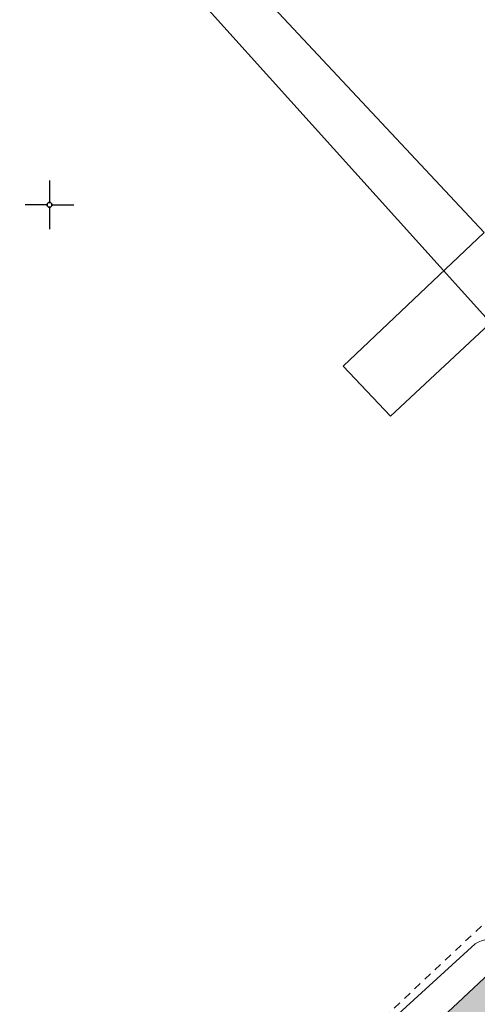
# Model space of a CAD drawing. Header units: metres. Extents: x 2695560 to 2696939, y 1260529 to 1262050.
# Tile 210 of 256: x 2695675 to 2695687, y 1261029 to 1261055. Entities that reach past the tile are written whole.
import ezdxf

# ---------------------------------------------------------------- set-up
doc = ezdxf.new("R2010")
doc.units = ezdxf.units.M
doc.linetypes.add('AUSGEZOGEN', pattern=[0])
doc.linetypes.add('VERDECKT2_S2', pattern=[0.36, 0.2, -0.16])
for name, color, linetype in [('XR$1$AV_Gebäudeflächen (BB)', 7, 'AUSGEZOGEN'), ('XR$1$AV_Koordinatennetzpunkte', 7, 'AUSGEZOGEN'), ('XR$1$AV_Linien (BB)', 7, 'AUSGEZOGEN'), ('XR$1$RP_Abstandslinie', 7, 'AUSGEZOGEN')]:
    doc.layers.add(name, color=color, linetype=linetype)
doc.layers.add('XR$2$ABW-Linie-R-ungenau', color=4, linetype='VERDECKT2_S2', lineweight=18)
doc.layers.add('XR$2$KOM-Linie-U-genau', color=91, linetype='AUSGEZOGEN', lineweight=18)

# ---------------------------------------------------------------- blocks, each defined once
blk = doc.blocks.new('COMPLEXOBJECT_628')
at = {"layer": 'XR$1$AV_Linien (BB)', "color": 7, "linetype": 'AUSGEZOGEN', "transparency": 33554687}
blk.add_line((5673.817, 11060.627), (5675.851, 11062.492), dxfattribs=at)
blk.add_lwpolyline([(5689.283, 11045.805), (5687.325, 11047.884), (5683.767, 11044.571), (5682.551, 11045.848), (5686.183, 11049.284), (5677.507, 11058.558), (5673.883, 11055.146)], dxfattribs=at)
for centre, radius, start, end in [((5678.63, 11059.609), 4.004, 97.6028, 133.9472), ((5676.547, 11057.919), 3.845, 135.2323, 226.1475)]:
    blk.add_arc(centre, radius, start, end, dxfattribs=at)
blk = doc.blocks.new('BAV2041')
at = {"color": 7, "transparency": 33554687}
for p, q in [((0, 0.5), (0, 0.05)), ((-0.05, 0), (-0.5, 0)), ((0.05, 0), (0.5, 0)), ((0, -0.05), (0, -0.5))]:
    blk.add_line(p, q, dxfattribs=at)
blk.add_circle((0, 0), 0.05, dxfattribs=at)
for start, end in [(90, 270), (270, 90)]:
    blk.add_arc((0, 0), 0.05, start, end, dxfattribs=at)

msp = doc.modelspace()

# ---------------------------------------------------------------- hatches: boundary and pattern name
at = {"layer": 'XR$1$AV_Gebäudeflächen (BB)', "true_color": 0xd2d2d2, "transparency": 33554687}
msp.add_hatch(color=254, dxfattribs=at).paths.add_polyline_path([(2695692.735, 1261027.19), (2695688.763, 1261031.437), (2695664.549, 1261008.797), (2695671.998, 1261000.819), (2695682.329, 1261010.461), (2695683.094, 1261009.645), (2695694.345, 1261020.205), (2695690.107, 1261024.728)])

# ---------------------------------------------------------------- linework, layer by layer
at = {"layer": 'XR$1$AV_Linien (BB)', "color": 7, "linetype": 'AUSGEZOGEN', "transparency": 33554687}
msp.add_lwpolyline([(2695692.735, 1261027.19), (2695688.763, 1261031.437), (2695664.549, 1261008.797), (2695671.998, 1261000.819), (2695682.329, 1261010.461), (2695683.094, 1261009.645), (2695694.345, 1261020.205), (2695690.107, 1261024.728), (2695692.735, 1261027.19)], close=True, dxfattribs=at)
at = {"layer": 'XR$1$RP_Abstandslinie', "color": 7, "linetype": 'AUSGEZOGEN', "transparency": 33554687}
msp.add_lwpolyline([(2695696.03, 1261007.49), (2695692.57, 1261011.1), (2695707.02, 1261024.93), (2695665.55, 1261070.9), (2695633.515, 1261106.396)], dxfattribs=at)
at = {"layer": 'XR$2$ABW-Linie-R-ungenau', "linetype": 'VERDECKT2_S2', "transparency": 33554687}
msp.add_lwpolyline([(2695666.725, 1261011.007), (2695666.712, 1261012.174), (2695689.352, 1261033.398)], dxfattribs=at)
at = {"layer": 'XR$2$KOM-Linie-U-genau', "linetype": 'AUSGEZOGEN', "transparency": 33554687}
msp.add_lwpolyline([(2695663.722, 1261009.652), (2695686.915, 1261030.813), (2695686.996, 1261030.854), (2695687.08, 1261030.888), (2695687.167, 1261030.914), (2695687.256, 1261030.933), (2695687.346, 1261030.943), (2695687.437, 1261030.946), (2695687.528, 1261030.941), (2695687.618, 1261030.928), (2695687.706, 1261030.907), (2695687.793, 1261030.878), (2695687.876, 1261030.842), (2695687.956, 1261030.798), (2695688.083, 1261030.709)], dxfattribs=at)

# ---------------------------------------------------------------- block references
at = {"layer": 'XR$1$AV_Koordinatennetzpunkte', "color": 7, "linetype": 'AUSGEZOGEN', "lineweight": -3, "transparency": 33554687, "xscale": 1.25, "yscale": 1.25}
msp.add_blockref('BAV2041', (2695675.97, 1261049.81), dxfattribs=at)
at = {"layer": 'XR$1$AV_Linien (BB)', "color": 7, "linetype": 'AUSGEZOGEN', "lineweight": -3, "transparency": 33554687}
msp.add_blockref('COMPLEXOBJECT_628', (2690000.97, 1249999.81), dxfattribs=at)

doc.saveas('drawing.dxf')
